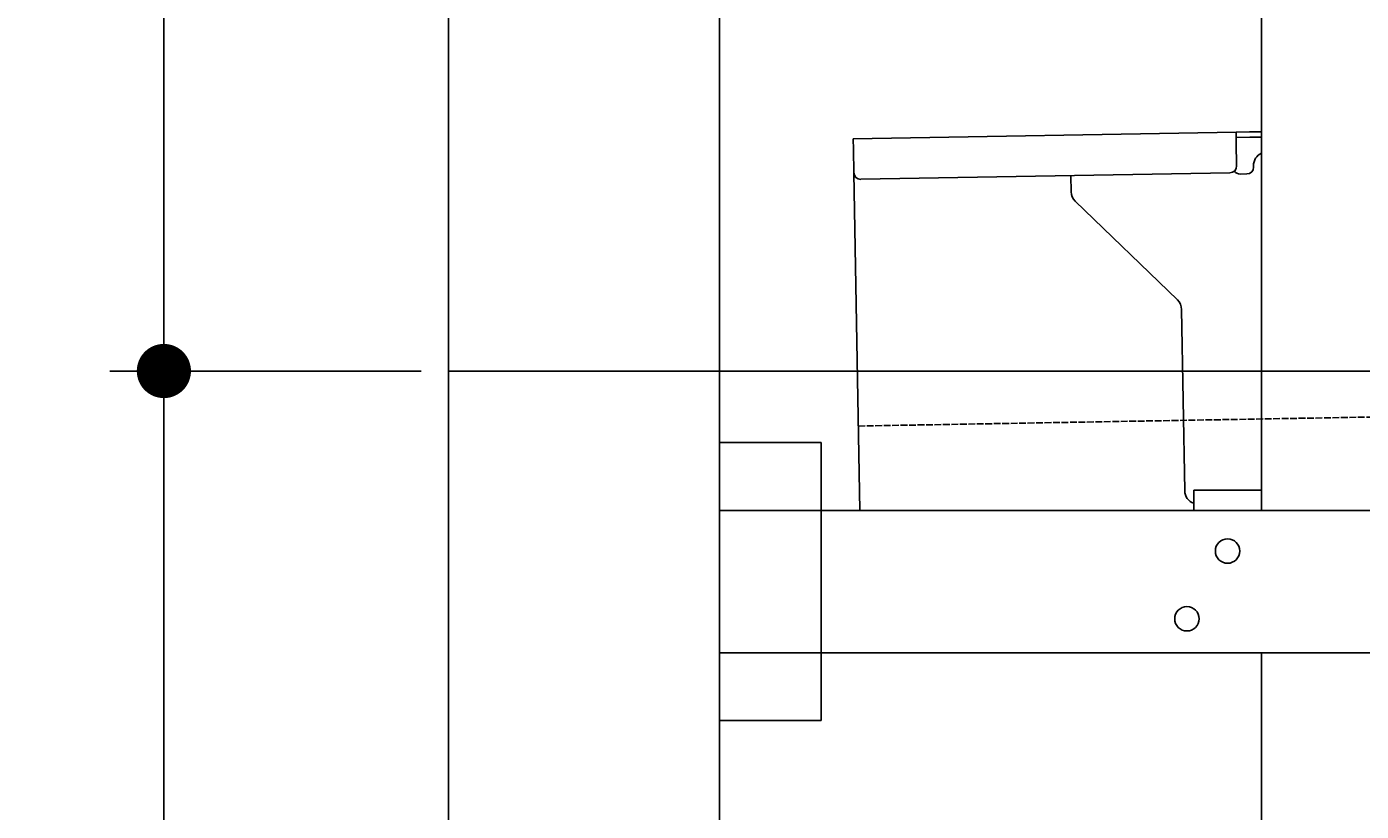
# Model space of a CAD drawing. Extents: x 562 to 7231, y 6017 to 11876.
# Tile 2 of 66: x 562 to 1546, y 7841 to 8420. Entities that reach past the tile are written whole.
import ezdxf

# ---------------------------------------------------------------- set-up
doc = ezdxf.new("R2010")
doc.units = 0
doc.linetypes.add('GEN3', pattern=[6.25, 5, -1.25])
doc.layers.get('0').update_dxf_attribs({"linetype": 'CONTINUOUS'})
doc.layers.get('DEFPOINTS').update_dxf_attribs({"linetype": 'CONTINUOUS'})
for name, color, linetype in [('3', 6, 'GEN3'), ('4', 3, 'CONTINUOUS'), ('5', 3, 'CONTINUOUS')]:
    doc.layers.add(name, color=color, linetype=linetype)
doc.styles.get("Standard").update_dxf_attribs({"font": 'ISOCP.SHX'})
doc.dimstyles.get("Standard").update_dxf_attribs({"dimtxt": 6, "dimasz": 10, "dimexe": 0.18, "dimexo": 0.0625, "dimgap": 2, "dimtad": 1, "dimzin": 0, "dimcen": 0.09, "dimazin": 3, "dimtfac": 1, "dimtofl": 0, "dimtmove": 0, "dimatfit": 3})

# ---------------------------------------------------------------- blocks, each defined once
blk = doc.blocks.new('PUNKT')
at = {"layer": '4', "color": 0, "linetype": 'BYBLOCK'}
blk.add_line((-0.5, 0), (-1, 0), dxfattribs=at)
at = {"layer": '4', "color": 0, "linetype": 'BYBLOCK', "const_width": 0.5}
blk.add_lwpolyline([(-0.25, 0, 1), (0.25, 0, 1)], format="xyb", close=True, dxfattribs=at)
blk = doc.blocks.new('*U21')
at = {"layer": '4', "color": 2}
blk.add_text('165', height=70, rotation=90, dxfattribs=at).set_placement((632.77, 7272.95))
blk = doc.blocks.new('*D5')
at = {"layer": '4'}
for p, q in [((852.77, 8165.9), (622.77, 8165.9)), ((662.77, 6555.9), (662.77, 8125.9)), ((1052.77, 6515.9), (622.77, 6515.9))]:
    blk.add_line(p, q, dxfattribs=at)
at = {"layer": 'DEFPOINTS', "color": 0}
for p in [(662.77, 8165.9), (872.77, 8165.9), (1072.77, 6515.9)]:
    blk.add_point(p, dxfattribs=at)
blk.add_blockref('*U21', (0, 0))
at = {"layer": '4', "xscale": 40, "yscale": 40, "zscale": 40}
for p, rotation in [((662.77, 8165.9), 90), ((662.77, 6515.9), 270)]:
    blk.add_blockref('PUNKT', p, dxfattribs=dict(at, rotation=rotation))
blk = doc.blocks.new('*U26')
at = {"layer": '4', "color": 2}
blk.add_text('100', height=70, rotation=90, dxfattribs=at).set_placement((632.77, 8599.37))
blk = doc.blocks.new('*D6')
at = {"layer": '4'}
for p, q in [((1052.77, 9165.9), (622.77, 9165.9)), ((662.77, 8205.9), (662.77, 9125.9)), ((852.77, 8165.9), (622.77, 8165.9))]:
    blk.add_line(p, q, dxfattribs=at)
at = {"layer": 'DEFPOINTS', "color": 0}
for p in [(662.77, 9165.9), (1072.77, 9165.9), (872.77, 8165.9)]:
    blk.add_point(p, dxfattribs=at)
blk.add_blockref('*U26', (0, 0))
at = {"layer": '4', "xscale": 40, "yscale": 40, "zscale": 40}
for p, rotation in [((662.77, 9165.9), 90), ((662.77, 8165.9), 270)]:
    blk.add_blockref('PUNKT', p, dxfattribs=dict(at, rotation=rotation))

msp = doc.modelspace()

# ---------------------------------------------------------------- linework, layer by layer
for p, q in [((872.775, 6265.902), (872.775, 11565.902)), ((1072.775, 11365.902), (1072.775, 6515.902)), ((1472.775, 8077.85), (1472.775, 8618.018)), ((1171.578, 8337.277), (1454.035, 8342.207)), ((1171.717, 8329.278), (1171.578, 8337.277)), ((1454.035, 8342.207), (1464.033, 8342.382)), ((1454.035, 8342.207), (1454.174, 8334.208)), ((1464.103, 8338.382), (1454.104, 8338.208)), ((1454.471, 8317.211), (1454.174, 8334.208)), ((1464.033, 8342.382), (1472.775, 8342.534)), ((1472.775, 8338.534), (1464.103, 8338.382)), ((1172.014, 8312.281), (1171.717, 8329.278)), ((1466.987, 8316.429), (1466.969, 8317.429)), ((1176.365, 8063.018), (1172.014, 8312.281)), ((1449.559, 8312.124), (1177.1, 8307.369)), ((1332.284, 8298.218), (1332.077, 8310.074)), ((1457.075, 8311.256), (1462.075, 8311.343)), ((1410.761, 8218.362), (1335.336, 8291.199)), ((1416.149, 8077.506), (1413.812, 8211.343)), ((1072.775, 8113.018), (1147.775, 8113.018)), ((1147.775, 8113.018), (1147.775, 7908.018)), ((1472.775, 8078.018), (1422.775, 8078.018)), ((1422.775, 8066.018), (1422.775, 8078.018)), ((1472.775, 8077.85), (1472.775, 8066.018)), ((1072.775, 8063.018), (1812.775, 8063.018)), ((1422.775, 8066.018), (1422.775, 8063.018)), ((1472.775, 8063.018), (1472.775, 8066.018)), ((1812.775, 7958.018), (1072.775, 7958.018)), ((1407.775, 7958.018), (1470.775, 7958.018)), ((1472.775, 6538.018), (1472.775, 7958.018)), ((1147.775, 7908.018), (1072.775, 7908.018))]:
    msp.add_line(p, q)
for centre in [(1447.775, 8033.018), (1417.775, 7983.018)]:
    msp.add_circle(centre, 9)
for centre, radius, start, end in [((1476.968, 8317.604), 10, 114.787438, 181), ((1449.472, 8317.124), 5, 271, 1), ((1456.988, 8316.255), 5, 214.236717, 271), ((1461.987, 8316.342), 5, 271, 1), ((1177.013, 8312.368), 5, 181, 271), ((1342.282, 8298.392), 10, 181, 226), ((1403.814, 8211.169), 10, 1, 46), ((1426.147, 8077.68), 10, 181, 250.293428)]:
    msp.add_arc(centre, radius, start, end)
at = {"layer": '3'}
msp.add_line((1175.278, 8125.309), (6230.443, 8213.547), dxfattribs=at)
at = {"layer": '5'}
msp.add_line((6272.775, 8165.902), (872.775, 8165.902), dxfattribs=at)

# ---------------------------------------------------------------- dimensions: what is measured, and where the dimension line sits
at = {"layer": '4'}
for base, p1, p2, picture, middle in [((662.772, 9165.902), (872.775, 8165.902), (1072.775, 9165.902), '*D6', (597.772, 8665.902)), ((662.772, 8165.902), (1072.775, 6515.902), (872.775, 8165.902), '*D5', (597.772, 7340.902))]:
    dim = msp.add_linear_dim(base=base, p1=p1, p2=p2, angle=90, dimstyle='Standard', dxfattribs=at)
    dim.commit()
    dim.dimension.update_dxf_attribs({"geometry": picture, "text_midpoint": middle})

doc.saveas('drawing.dxf')
